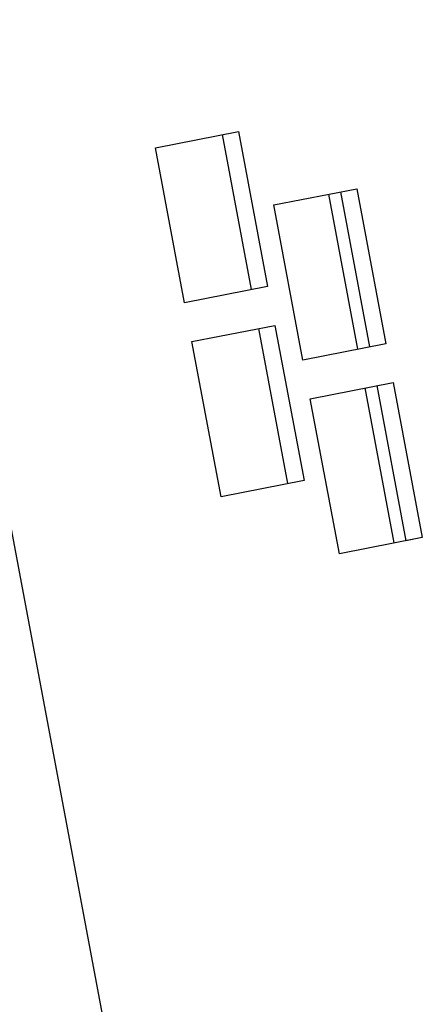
# Paper-space layout '45651_1_3' of a CAD drawing. Header units: millimetres. Extents: x -231 to 594, y 0 to 420.
# Tile 9 of 247: x -153 to -149, y 261 to 271. Entities that reach past the tile are written whole.
import ezdxf

# ---------------------------------------------------------------- set-up
doc = ezdxf.new("R2010")
doc.units = ezdxf.units.MM
doc.header["$LTSCALE"] = 32.67
doc.layers.get('0').update_dxf_attribs({"linetype": 'CONTINUOUS'})

psp = doc.layouts.new('45651_1_3')

# ---------------------------------------------------------------- linework, layer by layer
at = {"color": 7, "linetype": 'CONTINUOUS'}
for p, q in [((-150.4878, 251.4934), (-163.862, 322.6465)), ((-151.0914, 270.0759), (-150.7958, 268.5034)), ((-150.0126, 269.4725), (-149.7172, 267.9005)), ((-149.8916, 269.4958), (-149.596, 267.9233)), ((-150.7219, 268.1103), (-150.4263, 266.5379)), ((-149.6432, 267.5069), (-149.3477, 265.935)), ((-149.5221, 267.5302), (-149.2265, 265.9578)), ((-149.0605, 265.9884), (-149.2265, 265.9578))]:
    psp.add_line(p, q, dxfattribs=at)
at = {"color": 3, "linetype": 'CONTINUOUS'}
for p, q in [((-151.7669, 269.9417), (-150.9253, 270.1066)), ((-150.9253, 270.1066), (-150.6298, 268.5341)), ((-151.4714, 268.3693), (-151.7669, 269.9417)), ((-150.5671, 269.3616), (-149.7255, 269.5264)), ((-149.7255, 269.5264), (-149.43, 267.954)), ((-150.2716, 267.7891), (-150.5671, 269.3616)), ((-150.6298, 268.5341), (-151.4714, 268.3693)), ((-151.3975, 267.9761), (-150.5559, 268.141)), ((-150.5559, 268.141), (-150.2603, 266.5686)), ((-151.1019, 266.4037), (-151.3975, 267.9761)), ((-149.43, 267.954), (-150.2716, 267.7891)), ((-150.1977, 267.396), (-149.3561, 267.5609)), ((-149.3561, 267.5609), (-149.0605, 265.9884)), ((-149.9021, 265.8236), (-150.1977, 267.396)), ((-150.2603, 266.5686), (-151.1019, 266.4037)), ((-149.0605, 265.9884), (-149.9021, 265.8236))]:
    psp.add_line(p, q, dxfattribs=at)

doc.saveas('drawing.dxf')
